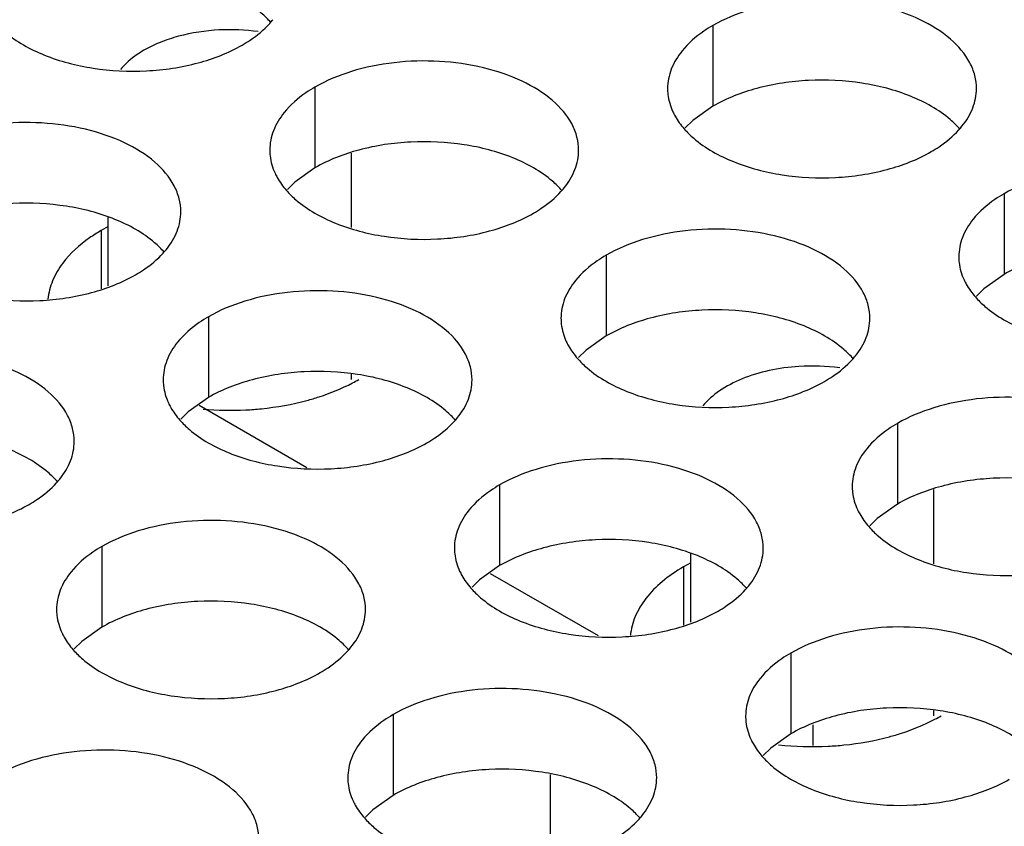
# Model space of a CAD drawing. Header units: inches. Extents: x 0 to 34, y 0 to 22.
# Tile 99 of 164: x 17.556 to 17.715, y 19.459 to 19.589. Entities that reach past the tile are written whole.
import ezdxf

# ---------------------------------------------------------------- set-up
doc = ezdxf.new("R2010")
doc.units = ezdxf.units.IN
doc.header["$LTSCALE"] = 1.87
doc.header["$MEASUREMENT"] = 0
doc.layers.get('0').update_dxf_attribs({"linetype": 'CONTINUOUS'})
doc.layers.add('02___PRT_ALL_AXES', color=7, linetype='CONTINUOUS')

msp = doc.modelspace()

# ---------------------------------------------------------------- linework, layer by layer
at = {"color": 7, "linetype": 'CONTINUOUS'}
for p, q in [((17.6093671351, 19.5558105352), (17.6093671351, 19.5678602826)), ((17.5699970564, 19.5463710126), (17.5699970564, 19.5574165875)), ((17.6093671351, 19.5312086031), (17.6093671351, 19.5320753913)), ((17.5846913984, 19.5270442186), (17.6021494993, 19.5169641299)), ((17.7036477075, 19.5013740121), (17.7036477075, 19.513423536)), ((17.6642779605, 19.4919344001), (17.6642779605, 19.5029799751)), ((17.6318318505, 19.4998259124), (17.6492899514, 19.4897458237)), ((17.7036477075, 19.4767719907), (17.7036477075, 19.4776387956)), ((17.6840772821, 19.4719720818), (17.6840772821, 19.475306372)), ((17.6415068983, 19.4672843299), (17.6415068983, 19.4532280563))]:
    msp.add_line(p, q, dxfattribs=at)
for centre, radius, start, end in [((17.5896827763, 19.5541081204), 0.033714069, 82.1880135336, 92.918124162), ((17.6839630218, 19.4996530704), 0.0337326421, 82.4569706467, 93.6909774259)]:
    msp.add_arc(centre, radius, start, end, dxfattribs=at)
for points, knots in [([(17.5879664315, 19.5877784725), (17.5857418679, 19.5876663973), (17.582470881, 19.5871835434), (17.5784332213, 19.5858505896), (17.5766046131, 19.5849788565), (17.5757626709, 19.5844927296)], [0, 0, 0, 0, 0.5247000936, 0.7709794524, 1, 1, 1, 1]), ([(17.5757626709, 19.5844927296), (17.5753819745, 19.5842729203), (17.5739895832, 19.5834002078), (17.5727194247, 19.582312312), (17.5719471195, 19.5813878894)], [0, 0, 0, 0, 0.2673661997, 1, 1, 1, 1]), ([(17.6817914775, 19.5333157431), (17.6801695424, 19.533211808), (17.677030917, 19.5327836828), (17.6726683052, 19.5314713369), (17.6689861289, 19.5295791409), (17.6669926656, 19.5278699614), (17.6662210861, 19.5269431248)], [0, 0, 0, 0, 0.2831318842, 0.5494454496, 0.7899118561, 1, 1, 1, 1])]:
    msp.add_open_spline(points, degree=3, knots=knots, dxfattribs=at)
at = {"layer": '02___PRT_ALL_AXES', "color": 7, "linetype": 'CONTINUOUS'}
for p, q in [((17.6678515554, 19.5884967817), (17.6678515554, 19.5754332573)), ((17.6034565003, 19.5785341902), (17.6034565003, 19.5654706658)), ((17.6678515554, 19.5754332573), (17.6645973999, 19.5731167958)), ((17.6645973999, 19.5731167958), (17.6633860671, 19.5719261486)), ((17.6034565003, 19.5654706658), (17.6002023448, 19.5631542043)), ((17.6002023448, 19.5631542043), (17.598991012, 19.561963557)), ((17.7149920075, 19.5612784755), (17.7149920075, 19.5482149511)), ((17.5688224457, 19.5552968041), (17.5688224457, 19.545896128)), ((17.6505969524, 19.551315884), (17.6505969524, 19.5382523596)), ((17.7149920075, 19.5482149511), (17.711737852, 19.5458984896)), ((17.711737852, 19.5458984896), (17.7105265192, 19.5447078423)), ((17.5862018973, 19.5413532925), (17.5862018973, 19.528289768)), ((17.6505969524, 19.5382523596), (17.6473427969, 19.535935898)), ((17.6473427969, 19.535935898), (17.6461314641, 19.5347452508)), ((17.5862018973, 19.528289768), (17.5829477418, 19.5259733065)), ((17.5829477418, 19.5259733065), (17.581736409, 19.5247826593)), ((17.6977374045, 19.5240975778), (17.6977374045, 19.5110340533)), ((17.6333423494, 19.5141349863), (17.6333423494, 19.5010714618)), ((17.6977374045, 19.5110340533), (17.6944832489, 19.5087175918)), ((17.6944832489, 19.5087175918), (17.6932719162, 19.5075269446)), ((17.5689472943, 19.5041723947), (17.5689472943, 19.4911088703)), ((17.6333423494, 19.5010714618), (17.6300881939, 19.4987550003)), ((17.6631033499, 19.5008601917), (17.6631033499, 19.4914595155)), ((17.6300881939, 19.4987550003), (17.6288768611, 19.4975643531)), ((17.5689472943, 19.4911088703), (17.5656931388, 19.4887924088)), ((17.5656931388, 19.4887924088), (17.564481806, 19.4876017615)), ((17.6804828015, 19.48691668), (17.6804828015, 19.4738531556)), ((17.6160877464, 19.4769540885), (17.6160877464, 19.4638905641)), ((17.6804828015, 19.4738531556), (17.6772286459, 19.4715366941)), ((17.6772286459, 19.4715366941), (17.6760173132, 19.4703460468)), ((17.6160877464, 19.4638905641), (17.6128335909, 19.4615741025)), ((17.6128335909, 19.4615741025), (17.6116222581, 19.4603834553))]:
    msp.add_line(p, q, dxfattribs=at)
at = {"layer": '02___PRT_ALL_AXES', "color": 3, "linetype": 'CONTINUOUS'}
for p, q in [((17.5699970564, 19.5559750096), (17.5688224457, 19.5552968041)), ((17.6642779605, 19.5015383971), (17.6631033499, 19.5008601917))]:
    msp.add_line(p, q, dxfattribs=at)
for centre, radius, start, end in [((17.5860528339, 19.598022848), 0.0136346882, 317.696268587, 321.0162667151), ((17.6975883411, 19.5807671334), 0.0136346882, 317.6962685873, 321.0162667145), ((17.633193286, 19.5708045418), 0.0136346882, 317.6962685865, 321.0162667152), ((17.5687982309, 19.5608419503), 0.0136346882, 317.6962685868, 321.0162667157), ((17.6803337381, 19.5435862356), 0.0136346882, 317.696268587, 321.0162667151), ((17.5963190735, 19.5558582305), 0.0284585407, 297.616692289, 299.9846622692), ((17.5896901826, 19.5772200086), 0.0509998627, 265.1185743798, 272.8806234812), ((17.615938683, 19.5336236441), 0.0136346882, 317.6962685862, 321.0162667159), ((17.5515436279, 19.5236610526), 0.0136346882, 317.6962685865, 321.0162667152), ((17.6630791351, 19.5064053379), 0.0136346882, 317.6962685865, 321.0162667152), ((17.59868408, 19.4964427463), 0.0136346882, 317.6962685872, 321.0162667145), ((17.6905999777, 19.501421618), 0.0284585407, 297.6166922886, 299.9846622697), ((17.6839700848, 19.5226638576), 0.0508805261, 263.8108974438, 272.8885152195), ((17.6458245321, 19.4692244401), 0.0136346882, 317.6962685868, 321.0162667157)]:
    msp.add_arc(centre, radius, start, end, dxfattribs=at)
at = {"layer": '02___PRT_ALL_AXES', "color": 7, "linetype": 'CONTINUOUS'}
for points, knots in [([(17.5963091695, 19.5889884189), (17.5958306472, 19.589535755), (17.593525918, 19.5917886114), (17.5906374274, 19.5933746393), (17.5883331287, 19.5943063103)], [0, 0, 0, 0, 0.2263074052, 1, 1, 1, 1]), ([(17.6998686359, 19.5770505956), (17.6973503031, 19.5780688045), (17.6918677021, 19.5794799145), (17.6833947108, 19.579888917), (17.6751607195, 19.5786698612), (17.6700660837, 19.5767118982), (17.6678515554, 19.5754332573)], [0, 0, 0, 0, 0.2471885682, 0.5098846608, 0.7673009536, 1, 1, 1, 1]), ([(17.7078446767, 19.5717327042), (17.7073661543, 19.5722800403), (17.7050614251, 19.5745328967), (17.7021729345, 19.5761189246), (17.6998686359, 19.5770505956)], [0, 0, 0, 0, 0.2263074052, 1, 1, 1, 1]), ([(17.6354735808, 19.5670880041), (17.6329552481, 19.568106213), (17.627472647, 19.5695173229), (17.6189996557, 19.5699263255), (17.6107656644, 19.5687072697), (17.6056710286, 19.5667493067), (17.6034565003, 19.5654706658)], [0, 0, 0, 0, 0.2471885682, 0.5098846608, 0.7673009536, 1, 1, 1, 1]), ([(17.6434496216, 19.5617701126), (17.6429710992, 19.5623174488), (17.6406663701, 19.5645703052), (17.6377778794, 19.5661563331), (17.6354735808, 19.5670880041)], [0, 0, 0, 0, 0.2263074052, 1, 1, 1, 1]), ([(17.5710785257, 19.5571254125), (17.568560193, 19.5581436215), (17.5630775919, 19.5595547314), (17.5546046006, 19.5599637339), (17.5463706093, 19.5587446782), (17.5412759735, 19.5567867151), (17.5390614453, 19.5555080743)], [0, 0, 0, 0, 0.2471885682, 0.5098846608, 0.7673009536, 1, 1, 1, 1]), ([(17.5790545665, 19.5518075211), (17.5785760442, 19.5523548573), (17.576271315, 19.5546077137), (17.5733828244, 19.5561937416), (17.5710785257, 19.5571254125)], [0, 0, 0, 0, 0.2263074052, 1, 1, 1, 1]), ([(17.7470090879, 19.5498322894), (17.7444907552, 19.5508504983), (17.7390081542, 19.5522616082), (17.7305351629, 19.5526706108), (17.7223011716, 19.551451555), (17.7172065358, 19.549493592), (17.7149920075, 19.5482149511)], [0, 0, 0, 0, 0.2471885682, 0.5098846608, 0.7673009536, 1, 1, 1, 1]), ([(17.6826140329, 19.5398696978), (17.6800957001, 19.5408879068), (17.6746130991, 19.5422990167), (17.6661401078, 19.5427080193), (17.6579061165, 19.5414889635), (17.6528114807, 19.5395310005), (17.6505969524, 19.5382523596)], [0, 0, 0, 0, 0.2471885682, 0.5098846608, 0.7673009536, 1, 1, 1, 1]), ([(17.6905900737, 19.5345518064), (17.6901115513, 19.5350991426), (17.6878068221, 19.537351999), (17.6849183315, 19.5389380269), (17.6826140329, 19.5398696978)], [0, 0, 0, 0, 0.2263074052, 1, 1, 1, 1]), ([(17.6182189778, 19.5299071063), (17.615700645, 19.5309253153), (17.610218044, 19.5323364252), (17.6017450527, 19.5327454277), (17.5935110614, 19.531526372), (17.5884164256, 19.5295684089), (17.5862018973, 19.528289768)], [0, 0, 0, 0, 0.2471885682, 0.5098846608, 0.7673009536, 1, 1, 1, 1]), ([(17.6261950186, 19.5245892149), (17.6257164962, 19.5251365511), (17.623411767, 19.5273894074), (17.6205232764, 19.5289754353), (17.6182189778, 19.5299071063)], [0, 0, 0, 0, 0.2263074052, 1, 1, 1, 1]), ([(17.5617999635, 19.5146266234), (17.5613214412, 19.5151739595), (17.559016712, 19.5174268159), (17.5561282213, 19.5190128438), (17.5538239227, 19.5199445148)], [0, 0, 0, 0, 0.2263074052, 1, 1, 1, 1]), ([(17.7297544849, 19.5126513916), (17.7272361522, 19.5136696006), (17.7217535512, 19.5150807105), (17.7132805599, 19.515489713), (17.7050465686, 19.5142706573), (17.6999519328, 19.5123126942), (17.6977374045, 19.5110340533)], [0, 0, 0, 0, 0.2471885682, 0.5098846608, 0.7673009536, 1, 1, 1, 1]), ([(17.6653594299, 19.5026888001), (17.6628410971, 19.503707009), (17.6573584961, 19.505118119), (17.6488855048, 19.5055271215), (17.6406515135, 19.5043080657), (17.6355568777, 19.5023501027), (17.6333423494, 19.5010714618)], [0, 0, 0, 0, 0.2471885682, 0.5098846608, 0.7673009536, 1, 1, 1, 1]), ([(17.6733354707, 19.4973709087), (17.6728569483, 19.4979182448), (17.6705522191, 19.5001711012), (17.6676637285, 19.5017571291), (17.6653594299, 19.5026888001)], [0, 0, 0, 0, 0.2263074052, 1, 1, 1, 1]), ([(17.6009643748, 19.4927262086), (17.598446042, 19.4937444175), (17.592963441, 19.4951555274), (17.5844904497, 19.49556453), (17.5762564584, 19.4943454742), (17.5711618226, 19.4923875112), (17.5689472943, 19.4911088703)], [0, 0, 0, 0, 0.2471885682, 0.5098846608, 0.7673009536, 1, 1, 1, 1]), ([(17.6089404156, 19.4874083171), (17.6084618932, 19.4879556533), (17.606157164, 19.4902085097), (17.6032686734, 19.4917945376), (17.6009643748, 19.4927262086)], [0, 0, 0, 0, 0.2263074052, 1, 1, 1, 1]), ([(17.7124998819, 19.4754704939), (17.7099815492, 19.4764887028), (17.7044989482, 19.4778998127), (17.6960259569, 19.4783088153), (17.6877919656, 19.4770897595), (17.6826973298, 19.4751317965), (17.6804828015, 19.4738531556)], [0, 0, 0, 0, 0.2471885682, 0.5098846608, 0.7673009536, 1, 1, 1, 1]), ([(17.7204759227, 19.4701526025), (17.7199974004, 19.4706999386), (17.7176926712, 19.472952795), (17.7148041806, 19.4745388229), (17.7124998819, 19.4754704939)], [0, 0, 0, 0, 0.2263074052, 1, 1, 1, 1]), ([(17.6481048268, 19.4655079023), (17.6455864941, 19.4665261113), (17.6401038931, 19.4679372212), (17.6316309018, 19.4683462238), (17.6233969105, 19.467127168), (17.6183022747, 19.465169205), (17.6160877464, 19.4638905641)], [0, 0, 0, 0, 0.2471885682, 0.5098846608, 0.7673009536, 1, 1, 1, 1]), ([(17.6560808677, 19.4601900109), (17.6556023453, 19.4607373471), (17.6532976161, 19.4629902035), (17.6504091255, 19.4645762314), (17.6481048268, 19.4655079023)], [0, 0, 0, 0, 0.2263074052, 1, 1, 1, 1])]:
    msp.add_open_spline(points, degree=3, knots=knots, dxfattribs=at)
at = {"layer": '02___PRT_ALL_AXES', "color": 3, "linetype": 'CONTINUOUS'}
for points, knots in [([(17.710528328, 19.5782802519), (17.7105286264, 19.578992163), (17.7103401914, 19.5804514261), (17.7091893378, 19.5833623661), (17.70626535, 19.5867235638), (17.7012447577, 19.5897729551), (17.6949771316, 19.5918728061), (17.6879503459, 19.5928586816), (17.6807244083, 19.592661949), (17.6738940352, 19.5912936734), (17.6697020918, 19.5895652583), (17.6678515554, 19.5884967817)], [0, 0, 0, 0, 0.0428834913, 0.0875237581, 0.1869142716, 0.3042190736, 0.4379395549, 0.5823561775, 0.7295584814, 0.8712822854, 1, 1, 1, 1]), ([(17.5516782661, 19.5890393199), (17.5521567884, 19.5884919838), (17.5544615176, 19.5862391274), (17.5573500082, 19.5846530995), (17.5596543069, 19.5837214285)], [0, 0, 0, 0, 0.2263074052, 1, 1, 1, 1]), ([(17.5916713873, 19.5853387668), (17.5921072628, 19.5855904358), (17.5937174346, 19.5865916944), (17.5951994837, 19.5878149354), (17.5961368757, 19.5888458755)], [0, 0, 0, 0, 0.2653620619, 1, 1, 1, 1]), ([(17.6678515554, 19.5884967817), (17.6673504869, 19.5882074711), (17.6655246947, 19.5870597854), (17.6638645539, 19.5856183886), (17.6628715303, 19.5843902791)], [0, 0, 0, 0, 0.2681225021, 1, 1, 1, 1]), ([(17.5596543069, 19.5837214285), (17.5621726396, 19.5827032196), (17.5676552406, 19.5812921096), (17.5761282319, 19.5808831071), (17.5843622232, 19.5821021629), (17.589456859, 19.5840601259), (17.5916713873, 19.5853387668)], [0, 0, 0, 0, 0.2471885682, 0.5098846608, 0.7673009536, 1, 1, 1, 1]), ([(17.6628715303, 19.5843902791), (17.6621488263, 19.583496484), (17.6609733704, 19.5815803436), (17.6605305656, 19.5793576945), (17.660530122, 19.5782995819)], [0, 0, 0, 0, 0.520681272, 1, 1, 1, 1]), ([(17.6461332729, 19.5683176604), (17.6461335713, 19.5690295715), (17.6459451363, 19.5704888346), (17.6447942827, 19.5733997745), (17.6418702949, 19.5767609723), (17.6368497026, 19.5798103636), (17.6305820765, 19.5819102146), (17.6235552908, 19.5828960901), (17.6163293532, 19.5826993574), (17.6094989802, 19.5813310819), (17.6053070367, 19.5796026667), (17.6034565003, 19.5785341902)], [0, 0, 0, 0, 0.0428834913, 0.0875237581, 0.1869142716, 0.3042190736, 0.4379395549, 0.5823561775, 0.7295584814, 0.8712822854, 1, 1, 1, 1]), ([(17.6034565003, 19.5785341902), (17.6029554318, 19.5782448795), (17.6011296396, 19.5770971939), (17.5994694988, 19.5756557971), (17.5984764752, 19.5744276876)], [0, 0, 0, 0, 0.2681225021, 1, 1, 1, 1]), ([(17.660530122, 19.5782995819), (17.6605299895, 19.57798361), (17.6606016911, 19.5766977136), (17.6609727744, 19.5754340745), (17.6613810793, 19.5745539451)], [0, 0, 0, 0, 0.2456633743, 1, 1, 1, 1]), ([(17.7081869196, 19.5721895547), (17.7089096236, 19.5730833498), (17.7100850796, 19.5749994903), (17.7105278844, 19.5772221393), (17.710528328, 19.5782802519)], [0, 0, 0, 0, 0.520681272, 1, 1, 1, 1]), ([(17.5984764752, 19.5744276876), (17.5977537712, 19.5735338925), (17.5965783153, 19.571617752), (17.5961355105, 19.569395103), (17.5961350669, 19.5683369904)], [0, 0, 0, 0, 0.520681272, 1, 1, 1, 1]), ([(17.6613810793, 19.5745539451), (17.661493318, 19.5743120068), (17.6620005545, 19.5733244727), (17.6626591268, 19.5724180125), (17.6632137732, 19.5717836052)], [0, 0, 0, 0, 0.2404086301, 1, 1, 1, 1]), ([(17.5817382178, 19.5583550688), (17.5817385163, 19.5590669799), (17.5815500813, 19.5605262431), (17.5803992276, 19.563437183), (17.5774752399, 19.5667983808), (17.5724546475, 19.569847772), (17.5661870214, 19.5719476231), (17.5591602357, 19.5729334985), (17.5519342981, 19.5727367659), (17.5451039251, 19.5713684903), (17.5409119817, 19.5696400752), (17.5390614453, 19.5685715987)], [0, 0, 0, 0, 0.0428834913, 0.0875237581, 0.1869142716, 0.3042190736, 0.4379395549, 0.5823561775, 0.7295584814, 0.8712822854, 1, 1, 1, 1]), ([(17.6632137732, 19.5717836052), (17.6636922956, 19.5712362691), (17.6659970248, 19.5689834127), (17.6688855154, 19.5673973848), (17.671189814, 19.5664657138)], [0, 0, 0, 0, 0.2263074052, 1, 1, 1, 1]), ([(17.7032068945, 19.5680830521), (17.7036427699, 19.5683347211), (17.7052529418, 19.5693359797), (17.7067349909, 19.5705592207), (17.7076723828, 19.5715901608)], [0, 0, 0, 0, 0.2653620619, 1, 1, 1, 1]), ([(17.5961350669, 19.5683369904), (17.5961349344, 19.5680210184), (17.5962066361, 19.5667351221), (17.5965777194, 19.565471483), (17.5969860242, 19.5645913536)], [0, 0, 0, 0, 0.2456633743, 1, 1, 1, 1]), ([(17.6437918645, 19.5622269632), (17.6445145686, 19.5631207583), (17.6456900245, 19.5650368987), (17.6461328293, 19.5672595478), (17.6461332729, 19.5683176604)], [0, 0, 0, 0, 0.520681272, 1, 1, 1, 1]), ([(17.671189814, 19.5664657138), (17.6737081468, 19.5654475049), (17.6791907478, 19.5640363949), (17.6876637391, 19.5636273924), (17.6958977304, 19.5648464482), (17.7009923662, 19.5668044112), (17.7032068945, 19.5680830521)], [0, 0, 0, 0, 0.2471885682, 0.5098846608, 0.7673009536, 1, 1, 1, 1]), ([(17.5969860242, 19.5645913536), (17.5970982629, 19.5643494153), (17.5976054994, 19.5633618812), (17.5982640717, 19.562455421), (17.5988187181, 19.5618210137)], [0, 0, 0, 0, 0.2404086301, 1, 1, 1, 1]), ([(17.75766878, 19.5510619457), (17.7576690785, 19.5517738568), (17.7574806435, 19.5532331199), (17.7563297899, 19.5561440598), (17.7534058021, 19.5595052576), (17.7483852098, 19.5625546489), (17.7421175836, 19.5646544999), (17.7350907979, 19.5656403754), (17.7278648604, 19.5654436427), (17.7210344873, 19.5640753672), (17.7168425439, 19.562346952), (17.7149920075, 19.5612784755)], [0, 0, 0, 0, 0.0428834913, 0.0875237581, 0.1869142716, 0.3042190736, 0.4379395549, 0.5823561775, 0.7295584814, 0.8712822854, 1, 1, 1, 1]), ([(17.5988187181, 19.5618210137), (17.5992972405, 19.5612736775), (17.6016019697, 19.5590208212), (17.6044904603, 19.5574347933), (17.606794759, 19.5565031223)], [0, 0, 0, 0, 0.2263074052, 1, 1, 1, 1]), ([(17.6388118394, 19.5581204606), (17.6392477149, 19.5583721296), (17.6408578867, 19.5593733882), (17.6423399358, 19.5605966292), (17.6432773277, 19.5616275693)], [0, 0, 0, 0, 0.2653620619, 1, 1, 1, 1]), ([(17.7149920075, 19.5612784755), (17.714490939, 19.5609891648), (17.7126651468, 19.5598414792), (17.711005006, 19.5584000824), (17.7100119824, 19.5571719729)], [0, 0, 0, 0, 0.2681225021, 1, 1, 1, 1]), ([(17.5793968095, 19.5522643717), (17.5801195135, 19.5531581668), (17.5812949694, 19.5550743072), (17.5817377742, 19.5572969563), (17.5817382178, 19.5583550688)], [0, 0, 0, 0, 0.520681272, 1, 1, 1, 1]), ([(17.606794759, 19.5565031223), (17.6093130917, 19.5554849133), (17.6147956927, 19.5540738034), (17.623268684, 19.5536648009), (17.6315026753, 19.5548838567), (17.6365973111, 19.5568418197), (17.6388118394, 19.5581204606)], [0, 0, 0, 0, 0.2471885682, 0.5098846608, 0.7673009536, 1, 1, 1, 1]), ([(17.7100119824, 19.5571719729), (17.7092892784, 19.5562781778), (17.7081138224, 19.5543620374), (17.7076710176, 19.5521393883), (17.707670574, 19.5510812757)], [0, 0, 0, 0, 0.520681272, 1, 1, 1, 1]), ([(17.5688224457, 19.5552968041), (17.5681886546, 19.5549308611), (17.5658971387, 19.5534819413), (17.5638273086, 19.5516336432), (17.5626338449, 19.5500515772)], [0, 0, 0, 0, 0.269698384, 1, 1, 1, 1]), ([(17.693273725, 19.5410993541), (17.6932740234, 19.5418112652), (17.6930855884, 19.5432705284), (17.6919347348, 19.5461814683), (17.689010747, 19.5495426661), (17.6839901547, 19.5525920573), (17.6777225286, 19.5546919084), (17.6706957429, 19.5556777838), (17.6634698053, 19.5554810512), (17.6566394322, 19.5541127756), (17.6524474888, 19.5523843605), (17.6505969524, 19.551315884)], [0, 0, 0, 0, 0.0428834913, 0.0875237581, 0.1869142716, 0.3042190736, 0.4379395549, 0.5823561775, 0.7295584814, 0.8712822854, 1, 1, 1, 1]), ([(17.5744167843, 19.548157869), (17.5748526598, 19.5484095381), (17.5764628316, 19.5494107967), (17.5779448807, 19.5506340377), (17.5788822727, 19.5516649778)], [0, 0, 0, 0, 0.2653620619, 1, 1, 1, 1]), ([(17.5626338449, 19.5500515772), (17.5619690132, 19.5491702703), (17.5608683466, 19.54731473), (17.5603245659, 19.5452158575), (17.5602273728, 19.544192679)], [0, 0, 0, 0, 0.5178644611, 1, 1, 1, 1]), ([(17.6505969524, 19.551315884), (17.6500958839, 19.5510265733), (17.6482700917, 19.5498788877), (17.6466099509, 19.5484374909), (17.6456169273, 19.5472093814)], [0, 0, 0, 0, 0.2681225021, 1, 1, 1, 1]), ([(17.707670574, 19.5510812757), (17.7076704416, 19.5507653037), (17.7077421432, 19.5494794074), (17.7081132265, 19.5482157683), (17.7085215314, 19.5473356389)], [0, 0, 0, 0, 0.2456633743, 1, 1, 1, 1]), ([(17.5423997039, 19.5465405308), (17.5449180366, 19.5455223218), (17.5504006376, 19.5441112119), (17.5588736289, 19.5437022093), (17.5671076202, 19.5449212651), (17.572202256, 19.5468792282), (17.5744167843, 19.548157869)], [0, 0, 0, 0, 0.2471885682, 0.5098846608, 0.7673009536, 1, 1, 1, 1]), ([(17.6456169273, 19.5472093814), (17.6448942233, 19.5463155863), (17.6437187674, 19.5443994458), (17.6432759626, 19.5421767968), (17.6432755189, 19.5411186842)], [0, 0, 0, 0, 0.520681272, 1, 1, 1, 1]), ([(17.7085215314, 19.5473356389), (17.7086337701, 19.5470937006), (17.7091410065, 19.5461061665), (17.7097995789, 19.5451997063), (17.7103542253, 19.544565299)], [0, 0, 0, 0, 0.2404086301, 1, 1, 1, 1]), ([(17.6288786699, 19.5311367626), (17.6288789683, 19.5318486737), (17.6286905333, 19.5333079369), (17.6275396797, 19.5362188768), (17.6246156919, 19.5395800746), (17.6195950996, 19.5426294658), (17.6133274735, 19.5447293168), (17.6063006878, 19.5457151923), (17.5990747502, 19.5455184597), (17.5922443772, 19.5441501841), (17.5880524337, 19.542421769), (17.5862018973, 19.5413532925)], [0, 0, 0, 0, 0.0428834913, 0.0875237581, 0.1869142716, 0.3042190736, 0.4379395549, 0.5823561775, 0.7295584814, 0.8712822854, 1, 1, 1, 1]), ([(17.7103542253, 19.544565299), (17.7108327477, 19.5440179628), (17.7131374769, 19.5417651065), (17.7160259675, 19.5401790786), (17.7183302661, 19.5392474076)], [0, 0, 0, 0, 0.2263074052, 1, 1, 1, 1]), ([(17.5862018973, 19.5413532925), (17.5857008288, 19.5410639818), (17.5838750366, 19.5399162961), (17.5822148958, 19.5384748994), (17.5812218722, 19.5372467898)], [0, 0, 0, 0, 0.2681225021, 1, 1, 1, 1]), ([(17.6432755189, 19.5411186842), (17.6432753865, 19.5408027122), (17.6433470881, 19.5395168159), (17.6437181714, 19.5382531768), (17.6441264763, 19.5373730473)], [0, 0, 0, 0, 0.2456633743, 1, 1, 1, 1]), ([(17.6909323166, 19.535008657), (17.6916550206, 19.5359024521), (17.6928304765, 19.5378185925), (17.6932732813, 19.5400412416), (17.693273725, 19.5410993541)], [0, 0, 0, 0, 0.520681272, 1, 1, 1, 1]), ([(17.5812218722, 19.5372467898), (17.5804991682, 19.5363529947), (17.5793237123, 19.5344368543), (17.5788809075, 19.5322142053), (17.5788804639, 19.5311560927)], [0, 0, 0, 0, 0.520681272, 1, 1, 1, 1]), ([(17.6441264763, 19.5373730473), (17.644238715, 19.5371311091), (17.6447459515, 19.5361435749), (17.6454045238, 19.5352371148), (17.6459591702, 19.5346027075)], [0, 0, 0, 0, 0.2404086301, 1, 1, 1, 1]), ([(17.5644836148, 19.5211741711), (17.5644839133, 19.5218860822), (17.5642954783, 19.5233453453), (17.5631446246, 19.5262562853), (17.5602206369, 19.529617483), (17.5552000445, 19.5326668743), (17.5489324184, 19.5347667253), (17.5419056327, 19.5357526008), (17.5346796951, 19.5355558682), (17.5278493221, 19.5341875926), (17.5236573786, 19.5324591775), (17.5218068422, 19.5313907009)], [0, 0, 0, 0, 0.0428834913, 0.0875237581, 0.1869142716, 0.3042190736, 0.4379395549, 0.5823561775, 0.7295584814, 0.8712822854, 1, 1, 1, 1]), ([(17.6459591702, 19.5346027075), (17.6464376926, 19.5340553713), (17.6487424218, 19.531802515), (17.6516309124, 19.530216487), (17.653935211, 19.5292848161)], [0, 0, 0, 0, 0.2263074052, 1, 1, 1, 1]), ([(17.6859522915, 19.5309021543), (17.6863881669, 19.5311538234), (17.6879983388, 19.532155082), (17.6894803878, 19.533378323), (17.6904177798, 19.5344092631)], [0, 0, 0, 0, 0.2653620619, 1, 1, 1, 1]), ([(17.5788804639, 19.5311560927), (17.5788803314, 19.5308401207), (17.578952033, 19.5295542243), (17.5793231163, 19.5282905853), (17.5797314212, 19.5274104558)], [0, 0, 0, 0, 0.2456633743, 1, 1, 1, 1]), ([(17.6265372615, 19.5250460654), (17.6272599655, 19.5259398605), (17.6284354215, 19.527856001), (17.6288782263, 19.53007865), (17.6288786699, 19.5311367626)], [0, 0, 0, 0, 0.520681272, 1, 1, 1, 1]), ([(17.653935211, 19.5292848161), (17.6564535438, 19.5282666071), (17.6619361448, 19.5268554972), (17.6704091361, 19.5264464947), (17.6786431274, 19.5276655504), (17.6837377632, 19.5296235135), (17.6859522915, 19.5309021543)], [0, 0, 0, 0, 0.2471885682, 0.5098846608, 0.7673009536, 1, 1, 1, 1]), ([(17.6021493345, 19.5278156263), (17.6028122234, 19.5279943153), (17.6053350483, 19.5287418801), (17.6077881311, 19.5297399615), (17.6095111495, 19.5306420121)], [0, 0, 0, 0, 0.2609056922, 1, 1, 1, 1]), ([(17.5922531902, 19.5262845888), (17.5931047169, 19.5263274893), (17.5964366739, 19.5265806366), (17.5997463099, 19.5271678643), (17.6021493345, 19.5278156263)], [0, 0, 0, 0, 0.2551640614, 1, 1, 1, 1]), ([(17.740414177, 19.5138810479), (17.7404144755, 19.514592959), (17.7402260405, 19.5160522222), (17.7390751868, 19.5189631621), (17.7361511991, 19.5223243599), (17.7311306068, 19.5253737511), (17.7248629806, 19.5274736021), (17.7178361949, 19.5284594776), (17.7106102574, 19.528262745), (17.7037798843, 19.5268944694), (17.6995879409, 19.5251660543), (17.6977374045, 19.5240975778)], [0, 0, 0, 0, 0.0428834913, 0.0875237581, 0.1869142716, 0.3042190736, 0.4379395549, 0.5823561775, 0.7295584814, 0.8712822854, 1, 1, 1, 1]), ([(17.5797314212, 19.5274104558), (17.5798436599, 19.5271685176), (17.5803508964, 19.5261809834), (17.5810094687, 19.5252745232), (17.5815641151, 19.524640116)], [0, 0, 0, 0, 0.2404086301, 1, 1, 1, 1]), ([(17.5815641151, 19.524640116), (17.5820426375, 19.5240927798), (17.5843473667, 19.5218399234), (17.5872358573, 19.5202538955), (17.589540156, 19.5193222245)], [0, 0, 0, 0, 0.2263074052, 1, 1, 1, 1]), ([(17.6215572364, 19.5209395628), (17.6219931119, 19.5211912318), (17.6236032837, 19.5221924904), (17.6250853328, 19.5234157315), (17.6260227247, 19.5244466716)], [0, 0, 0, 0, 0.2653620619, 1, 1, 1, 1]), ([(17.6977374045, 19.5240975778), (17.697236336, 19.5238082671), (17.6954105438, 19.5226605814), (17.693750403, 19.5212191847), (17.6927573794, 19.5199910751)], [0, 0, 0, 0, 0.2681225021, 1, 1, 1, 1]), ([(17.5621422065, 19.5150834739), (17.5628649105, 19.515977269), (17.5640403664, 19.5178934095), (17.5644831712, 19.5201160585), (17.5644836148, 19.5211741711)], [0, 0, 0, 0, 0.520681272, 1, 1, 1, 1]), ([(17.589540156, 19.5193222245), (17.5920584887, 19.5183040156), (17.5975410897, 19.5168929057), (17.606014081, 19.5164839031), (17.6142480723, 19.5177029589), (17.6193427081, 19.5196609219), (17.6215572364, 19.5209395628)], [0, 0, 0, 0, 0.2471885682, 0.5098846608, 0.7673009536, 1, 1, 1, 1]), ([(17.6927573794, 19.5199910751), (17.6920346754, 19.51909728), (17.6908592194, 19.5171811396), (17.6904164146, 19.5149584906), (17.690415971, 19.513900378)], [0, 0, 0, 0, 0.520681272, 1, 1, 1, 1]), ([(17.676019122, 19.5039184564), (17.6760194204, 19.5046303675), (17.6758309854, 19.5060896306), (17.6746801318, 19.5090005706), (17.671756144, 19.5123617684), (17.6667355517, 19.5154111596), (17.6604679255, 19.5175110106), (17.6534411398, 19.5184968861), (17.6462152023, 19.5183001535), (17.6393848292, 19.5169318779), (17.6351928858, 19.5152034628), (17.6333423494, 19.5141349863)], [0, 0, 0, 0, 0.0428834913, 0.0875237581, 0.1869142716, 0.3042190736, 0.4379395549, 0.5823561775, 0.7295584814, 0.8712822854, 1, 1, 1, 1]), ([(17.5571621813, 19.5109769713), (17.5575980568, 19.5112286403), (17.5592082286, 19.5122298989), (17.5606902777, 19.5134531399), (17.5616276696, 19.51448408)], [0, 0, 0, 0, 0.2653620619, 1, 1, 1, 1]), ([(17.6333423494, 19.5141349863), (17.6328412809, 19.5138456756), (17.6310154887, 19.5126979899), (17.6293553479, 19.5112565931), (17.6283623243, 19.5100284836)], [0, 0, 0, 0, 0.2681225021, 1, 1, 1, 1]), ([(17.690415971, 19.513900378), (17.6904158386, 19.513584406), (17.6904875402, 19.5122985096), (17.6908586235, 19.5110348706), (17.6912669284, 19.5101547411)], [0, 0, 0, 0, 0.2456633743, 1, 1, 1, 1]), ([(17.5251451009, 19.509359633), (17.5276634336, 19.5083414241), (17.5331460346, 19.5069303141), (17.5416190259, 19.5065213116), (17.5498530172, 19.5077403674), (17.554947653, 19.5096983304), (17.5571621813, 19.5109769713)], [0, 0, 0, 0, 0.2471885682, 0.5098846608, 0.7673009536, 1, 1, 1, 1]), ([(17.6283623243, 19.5100284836), (17.6276396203, 19.5091346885), (17.6264641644, 19.5072185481), (17.6260213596, 19.504995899), (17.6260209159, 19.5039377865)], [0, 0, 0, 0, 0.520681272, 1, 1, 1, 1]), ([(17.6912669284, 19.5101547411), (17.691379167, 19.5099128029), (17.6918864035, 19.5089252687), (17.6925449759, 19.5080188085), (17.6930996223, 19.5073844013)], [0, 0, 0, 0, 0.2404086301, 1, 1, 1, 1]), ([(17.6116240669, 19.4939558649), (17.6116243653, 19.494667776), (17.6114359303, 19.4961270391), (17.6102850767, 19.499037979), (17.6073610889, 19.5023991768), (17.6023404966, 19.5054485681), (17.5960728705, 19.5075484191), (17.5890460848, 19.5085342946), (17.5818201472, 19.5083375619), (17.5749897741, 19.5069692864), (17.5707978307, 19.5052408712), (17.5689472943, 19.5041723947)], [0, 0, 0, 0, 0.0428834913, 0.0875237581, 0.1869142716, 0.3042190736, 0.4379395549, 0.5823561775, 0.7295584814, 0.8712822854, 1, 1, 1, 1]), ([(17.6930996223, 19.5073844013), (17.6935781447, 19.5068370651), (17.6958828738, 19.5045842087), (17.6987713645, 19.5029981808), (17.7010756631, 19.5020665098)], [0, 0, 0, 0, 0.2263074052, 1, 1, 1, 1]), ([(17.5689472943, 19.5041723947), (17.5684462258, 19.503883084), (17.5666204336, 19.5027353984), (17.5649602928, 19.5012940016), (17.5639672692, 19.5000658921)], [0, 0, 0, 0, 0.2681225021, 1, 1, 1, 1]), ([(17.6260209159, 19.5039377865), (17.6260207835, 19.5036218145), (17.6260924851, 19.5023359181), (17.6264635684, 19.501072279), (17.6268718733, 19.5001921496)], [0, 0, 0, 0, 0.2456633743, 1, 1, 1, 1]), ([(17.6736777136, 19.4978277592), (17.6744004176, 19.4987215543), (17.6755758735, 19.5006376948), (17.6760186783, 19.5028603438), (17.676019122, 19.5039184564)], [0, 0, 0, 0, 0.520681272, 1, 1, 1, 1]), ([(17.7010756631, 19.5020665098), (17.7035939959, 19.5010483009), (17.7090765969, 19.499637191), (17.7175495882, 19.4992281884), (17.7257835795, 19.5004472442), (17.7308782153, 19.5024052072), (17.7330927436, 19.5036838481)], [0, 0, 0, 0, 0.2471885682, 0.5098846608, 0.7673009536, 1, 1, 1, 1]), ([(17.6631033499, 19.5008601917), (17.6618967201, 19.5001634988), (17.6596924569, 19.4986583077), (17.6569942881, 19.4959534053), (17.6551789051, 19.4929687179), (17.654608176, 19.4908077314), (17.654508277, 19.4897560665)], [0, 0, 0, 0, 0.2873411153, 0.5474250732, 0.782141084, 1, 1, 1, 1]), ([(17.5639672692, 19.5000658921), (17.5632445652, 19.499172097), (17.5620691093, 19.4972559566), (17.5616263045, 19.4950333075), (17.5616258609, 19.4939751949)], [0, 0, 0, 0, 0.520681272, 1, 1, 1, 1]), ([(17.6268718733, 19.5001921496), (17.626984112, 19.4999502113), (17.6274913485, 19.4989626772), (17.6281499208, 19.498056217), (17.6287045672, 19.4974218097)], [0, 0, 0, 0, 0.2404086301, 1, 1, 1, 1]), ([(17.6287045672, 19.4974218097), (17.6291830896, 19.4968744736), (17.6314878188, 19.4946216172), (17.6343763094, 19.4930355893), (17.636680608, 19.4921039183)], [0, 0, 0, 0, 0.2263074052, 1, 1, 1, 1]), ([(17.6686976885, 19.4937212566), (17.6691335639, 19.4939729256), (17.6707437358, 19.4949741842), (17.6722257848, 19.4961974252), (17.6731631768, 19.4972283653)], [0, 0, 0, 0, 0.2653620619, 1, 1, 1, 1]), ([(17.5616258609, 19.4939751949), (17.5616257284, 19.4936592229), (17.56169743, 19.4923733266), (17.5620685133, 19.4911096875), (17.5624768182, 19.4902295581)], [0, 0, 0, 0, 0.2456633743, 1, 1, 1, 1]), ([(17.6092826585, 19.4878651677), (17.6100053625, 19.4887589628), (17.6111808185, 19.4906751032), (17.6116236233, 19.4928977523), (17.6116240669, 19.4939558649)], [0, 0, 0, 0, 0.520681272, 1, 1, 1, 1]), ([(17.636680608, 19.4921039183), (17.6391989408, 19.4910857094), (17.6446815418, 19.4896745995), (17.6531545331, 19.4892655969), (17.6613885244, 19.4904846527), (17.6664831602, 19.4924426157), (17.6686976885, 19.4937212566)], [0, 0, 0, 0, 0.2471885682, 0.5098846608, 0.7673009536, 1, 1, 1, 1]), ([(17.723159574, 19.4767001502), (17.7231598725, 19.4774120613), (17.7229714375, 19.4788713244), (17.7218205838, 19.4817822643), (17.7188965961, 19.4851434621), (17.7138760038, 19.4881928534), (17.7076083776, 19.4902927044), (17.7005815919, 19.4912785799), (17.6933556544, 19.4910818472), (17.6865252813, 19.4897135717), (17.6823333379, 19.4879851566), (17.6804828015, 19.48691668)], [0, 0, 0, 0, 0.0428834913, 0.0875237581, 0.1869142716, 0.3042190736, 0.4379395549, 0.5823561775, 0.7295584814, 0.8712822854, 1, 1, 1, 1]), ([(17.5624768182, 19.4902295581), (17.5625890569, 19.4899876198), (17.5630962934, 19.4890000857), (17.5637548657, 19.4880936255), (17.5643095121, 19.4874592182)], [0, 0, 0, 0, 0.2404086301, 1, 1, 1, 1]), ([(17.5643095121, 19.4874592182), (17.5647880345, 19.4869118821), (17.5670927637, 19.4846590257), (17.5699812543, 19.4830729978), (17.5722855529, 19.4821413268)], [0, 0, 0, 0, 0.2263074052, 1, 1, 1, 1]), ([(17.6043026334, 19.4837586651), (17.6047385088, 19.4840103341), (17.6063486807, 19.4850115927), (17.6078307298, 19.4862348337), (17.6087681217, 19.4872657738)], [0, 0, 0, 0, 0.2653620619, 1, 1, 1, 1]), ([(17.6804828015, 19.48691668), (17.679981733, 19.4866273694), (17.6781559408, 19.4854796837), (17.6764958, 19.4840382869), (17.6755027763, 19.4828101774)], [0, 0, 0, 0, 0.2681225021, 1, 1, 1, 1]), ([(17.5722855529, 19.4821413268), (17.5748038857, 19.4811231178), (17.5802864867, 19.4797120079), (17.588759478, 19.4793030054), (17.5969934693, 19.4805220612), (17.6020881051, 19.4824800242), (17.6043026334, 19.4837586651)], [0, 0, 0, 0, 0.2471885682, 0.5098846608, 0.7673009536, 1, 1, 1, 1]), ([(17.6755027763, 19.4828101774), (17.6747800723, 19.4819163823), (17.6736046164, 19.4800002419), (17.6731618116, 19.4777775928), (17.673161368, 19.4767194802)], [0, 0, 0, 0, 0.520681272, 1, 1, 1, 1]), ([(17.6587645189, 19.4667375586), (17.6587648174, 19.4674494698), (17.6585763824, 19.4689087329), (17.6574255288, 19.4718196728), (17.654501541, 19.4751808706), (17.6494809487, 19.4782302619), (17.6432133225, 19.4803301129), (17.6361865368, 19.4813159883), (17.6289605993, 19.4811192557), (17.6221302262, 19.4797509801), (17.6179382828, 19.478022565), (17.6160877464, 19.4769540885)], [0, 0, 0, 0, 0.0428834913, 0.0875237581, 0.1869142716, 0.3042190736, 0.4379395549, 0.5823561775, 0.7295584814, 0.8712822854, 1, 1, 1, 1]), ([(17.6160877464, 19.4769540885), (17.6155866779, 19.4766647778), (17.6137608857, 19.4755170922), (17.6121007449, 19.4740756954), (17.6111077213, 19.4728475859)], [0, 0, 0, 0, 0.2681225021, 1, 1, 1, 1]), ([(17.673161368, 19.4767194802), (17.6731612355, 19.4764035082), (17.6732329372, 19.4751176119), (17.6736040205, 19.4738539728), (17.6740123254, 19.4729738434)], [0, 0, 0, 0, 0.2456633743, 1, 1, 1, 1]), ([(17.6964302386, 19.4733790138), (17.6970931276, 19.4735577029), (17.6996159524, 19.4743052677), (17.7020690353, 19.475303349), (17.7037920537, 19.4762053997)], [0, 0, 0, 0, 0.2609056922, 1, 1, 1, 1]), ([(17.6865340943, 19.4718479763), (17.6873856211, 19.4718908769), (17.690717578, 19.4721440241), (17.6940272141, 19.4727312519), (17.6964302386, 19.4733790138)], [0, 0, 0, 0, 0.2551640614, 1, 1, 1, 1]), ([(17.6111077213, 19.4728475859), (17.6103850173, 19.4719537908), (17.6092095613, 19.4700376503), (17.6087667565, 19.4678150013), (17.6087663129, 19.4667568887)], [0, 0, 0, 0, 0.520681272, 1, 1, 1, 1]), ([(17.6740123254, 19.4729738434), (17.674124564, 19.4727319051), (17.6746318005, 19.471744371), (17.6752903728, 19.4708379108), (17.6758450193, 19.4702035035)], [0, 0, 0, 0, 0.2404086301, 1, 1, 1, 1]), ([(17.5943694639, 19.4567749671), (17.5943697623, 19.4574868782), (17.5941813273, 19.4589461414), (17.5930304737, 19.4618570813), (17.5901064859, 19.4652182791), (17.5850858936, 19.4682676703), (17.5788182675, 19.4703675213), (17.5717914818, 19.4713533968), (17.5645655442, 19.4711566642), (17.5577351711, 19.4697883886), (17.5535432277, 19.4680599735), (17.5516926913, 19.466991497)], [0, 0, 0, 0, 0.0428834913, 0.0875237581, 0.1869142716, 0.3042190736, 0.4379395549, 0.5823561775, 0.7295584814, 0.8712822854, 1, 1, 1, 1]), ([(17.6758450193, 19.4702035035), (17.6763235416, 19.4696561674), (17.6786282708, 19.467403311), (17.6815167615, 19.4658172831), (17.6838210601, 19.4648856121)], [0, 0, 0, 0, 0.2263074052, 1, 1, 1, 1]), ([(17.6087663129, 19.4667568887), (17.6087661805, 19.4664409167), (17.6088378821, 19.4651550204), (17.6092089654, 19.4638913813), (17.6096172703, 19.4630112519)], [0, 0, 0, 0, 0.2456633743, 1, 1, 1, 1]), ([(17.6564231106, 19.4606468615), (17.6571458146, 19.4615406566), (17.6583212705, 19.463456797), (17.6587640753, 19.4656794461), (17.6587645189, 19.4667375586)], [0, 0, 0, 0, 0.520681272, 1, 1, 1, 1]), ([(17.6838210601, 19.4648856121), (17.6863393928, 19.4638674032), (17.6918219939, 19.4624562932), (17.7002949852, 19.4620472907), (17.7085289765, 19.4632663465), (17.7136236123, 19.4652243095), (17.7158381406, 19.4665029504)], [0, 0, 0, 0, 0.2471885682, 0.5098846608, 0.7673009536, 1, 1, 1, 1]), ([(17.6096172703, 19.4630112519), (17.609729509, 19.4627693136), (17.6102367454, 19.4617817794), (17.6108953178, 19.4608753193), (17.6114499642, 19.460240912)], [0, 0, 0, 0, 0.2404086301, 1, 1, 1, 1]), ([(17.6114499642, 19.460240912), (17.6119284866, 19.4596935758), (17.6142332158, 19.4574407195), (17.6171217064, 19.4558546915), (17.619426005, 19.4549230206)], [0, 0, 0, 0, 0.2263074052, 1, 1, 1, 1]), ([(17.6514430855, 19.4565403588), (17.6518789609, 19.4567920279), (17.6534891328, 19.4577932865), (17.6549711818, 19.4590165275), (17.6559085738, 19.4600474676)], [0, 0, 0, 0, 0.2653620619, 1, 1, 1, 1])]:
    msp.add_open_spline(points, degree=3, knots=knots, dxfattribs=at)

doc.saveas('drawing.dxf')
